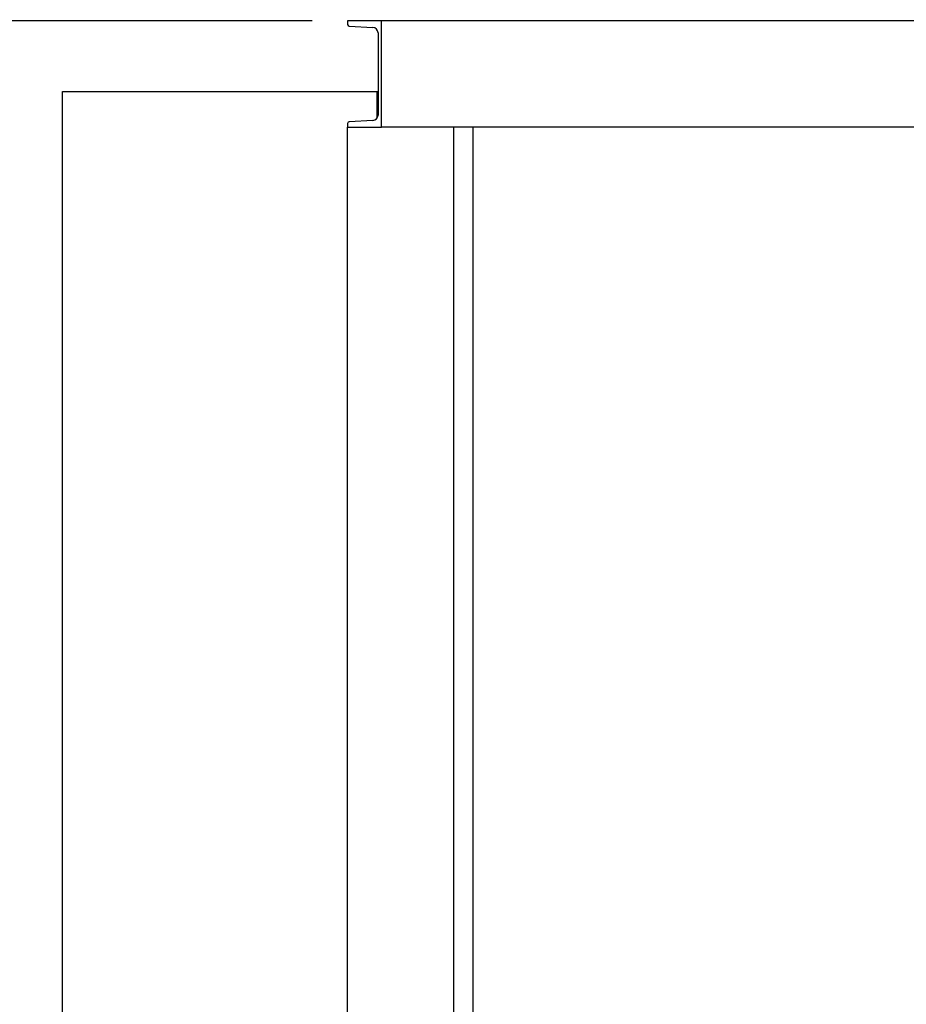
# Model space of a CAD drawing. Header units: inches. Extents: x 5 to 1128, y -85 to 748.
# Tile 138 of 256: x 122 to 172, y 388 to 444. Entities that reach past the tile are written whole.
import ezdxf

# ---------------------------------------------------------------- set-up
doc = ezdxf.new("R2010")
doc.units = ezdxf.units.IN
doc.header["$LTSCALE"] = 32
doc.header["$MEASUREMENT"] = 0
doc.layers.add('Dimension (ANSI)', color=7, linetype='Continuous', lineweight=25)
doc.layers.add('Visible (ANSI)', color=7, linetype='Continuous', lineweight=30)
doc.styles.add('Note Text (ANSI)', font='tahoma.ttf')
doc.dimstyles.new('SB Fraction-16 (ANSI)', dxfattribs={"dimscale": 32, "dimtxt": 0.125, "dimasz": 0.098425, "dimexe": 0.125, "dimexo": 0.0625, "dimgap": 0.031496, "dimtad": 0, "dimtih": 1, "dimtoh": 1, "dimdec": 4, "dimrnd": 1e-08, "dimzin": 0, "dimdsep": 46, "dimlunit": 5, "dimtxsty": 'Note Text (ANSI)', "dimcen": 0.09, "dimdle": 0.393701, "dimclrd": 256, "dimclre": 256, "dimclrt": 256, "dimadec": 0, "dimazin": 3, "dimtfac": 0.96, "dimtofl": 0, "dimtmove": 0, "dimatfit": 3, "dimfxl": 1, "dimfrac": 2, "dimtolj": 1, "dimtzin": 12, "dimlwd": -1, "dimlwe": -1, "dimarcsym": 0})

# ---------------------------------------------------------------- blocks, each defined once
blk = doc.blocks.new('*D15')
at = {"layer": 'Defpoints', "color": 0, "transparency": 16777216}
for p in [(140.262, 443.484), (104.025, 351.484), (124.182, 351.484)]:
    blk.add_point(p, dxfattribs=at)
at = {"layer": 'Dimension (ANSI)', "transparency": 16777216}
for p, q in [((138.262, 443.484), (100.025, 443.484)), ((104.025, 440.334), (104.025, 408.572)), ((104.025, 354.633), (104.025, 402.395)), ((122.182, 351.484), (100.025, 351.484))]:
    blk.add_line(p, q, dxfattribs=at)
for points in [[(103.5, 440.334), (104.55, 440.334), (104.025, 443.484)], [(103.5, 354.633), (104.55, 354.633), (104.025, 351.484)]]:
    blk.add_solid(points, dxfattribs=at)
at = {"layer": 'Dimension (ANSI)', "transparency": 16777216, "insert": (101.232, 407.564), "char_height": 4, "attachment_point": 1, "style": 'Note Text (ANSI)'}
blk.add_mtext('\\A1;92', dxfattribs=at)
blk = doc.blocks.new('*D16')
at = {"layer": 'Defpoints', "color": 0, "transparency": 16777216}
for p in [(170.807, 474.984), (79.917, 156.272), (130.87, 156.272)]:
    blk.add_point(p, dxfattribs=at)
at = {"layer": 'Dimension (ANSI)', "transparency": 16777216}
for p, q in [((168.807, 474.984), (75.917, 474.984)), ((79.917, 471.834), (79.917, 330.661)), ((79.917, 159.422), (79.917, 323.595)), ((128.87, 156.272), (75.917, 156.272))]:
    blk.add_line(p, q, dxfattribs=at)
for points in [[(79.392, 471.834), (80.442, 471.834), (79.917, 474.984)], [(79.392, 159.422), (80.442, 159.422), (79.917, 156.272)]]:
    blk.add_solid(points, dxfattribs=at)
at = {"layer": 'Dimension (ANSI)', "transparency": 16777216, "insert": (67.714, 329.653), "char_height": 4, "attachment_point": 1, "style": 'Note Text (ANSI)'}
blk.add_mtext('\\A1;318 11/16', dxfattribs=at)

msp = doc.modelspace()

# ---------------------------------------------------------------- linework, layer by layer
at = {"layer": 'Visible (ANSI)'}
for p, q in [((142.18226, 443.48367), (140.26226, 443.48367)), ((140.26226, 443.48367), (140.26226, 443.27662)), ((140.35324, 443.18075), (141.69499, 443.11045)), ((142.18226, 437.48367), (142.18226, 443.48367)), ((258.93226, 443.48367), (142.18226, 443.48367)), ((141.98226, 442.80772), (141.98226, 438.15962)), ((124.18226, 357.48367), (124.18226, 439.48367)), ((124.18226, 439.48367), (141.93226, 439.48367)), ((141.93226, 437.99284), (141.93226, 439.48367)), ((141.93226, 439.48367), (141.98226, 439.48367)), ((141.98226, 439.34917), (141.93226, 439.34917)), ((140.26226, 437.69072), (140.26226, 437.48367)), ((141.69499, 437.85689), (140.35324, 437.78658)), ((140.26226, 437.48367), (142.18226, 437.48367)), ((140.26226, 357.48367), (140.26226, 437.48367)), ((258.93226, 437.48367), (142.18226, 437.48367)), ((146.26226, 437.48367), (146.05522, 437.48367)), ((146.26226, 375.26107), (146.26226, 437.48367)), ((147.35226, 375.26107), (147.35226, 437.48367))]:
    msp.add_line(p, q, dxfattribs=at)
for centre, radius, start, end in [((140.35826, 443.27662), 0.096, 180, 267.000444), ((141.67912, 442.80772), 0.30314, 0, 87.000444), ((141.67912, 438.15962), 0.30314, 272.999556, 0), ((140.35826, 437.69072), 0.096, 92.999556, 180)]:
    msp.add_arc(centre, radius, start, end, dxfattribs=at)

# ---------------------------------------------------------------- dimensions: what is measured, and where the dimension line sits
at = {"layer": 'Dimension (ANSI)'}
for base, p1, p2, angle, picture, middle in [((79.91701, 156.27197), (170.80726, 474.98367), (130.86976, 156.27197), 270, '*D16', (79.91701, 327.12782)), ((104.02478, 351.48367), (140.26226, 443.48367), (124.18226, 351.48367), 90, '*D15', (104.02478, 405.48367))]:
    dim = msp.add_linear_dim(base=base, p1=p1, p2=p2, angle=angle, dimstyle='SB Fraction-16 (ANSI)', override={"dimgap": 0.031496, "dimdec": 4, "dimtol": 0, "dimlim": 0, "dimtp": 0, "dimtm": 0, "dimtdec": 2, "dimatfit": 1}, dxfattribs=at)
    dim.commit()
    dim.dimension.update_dxf_attribs({"geometry": picture, "text_midpoint": middle, "dimtype": 160})

doc.saveas('drawing.dxf')
